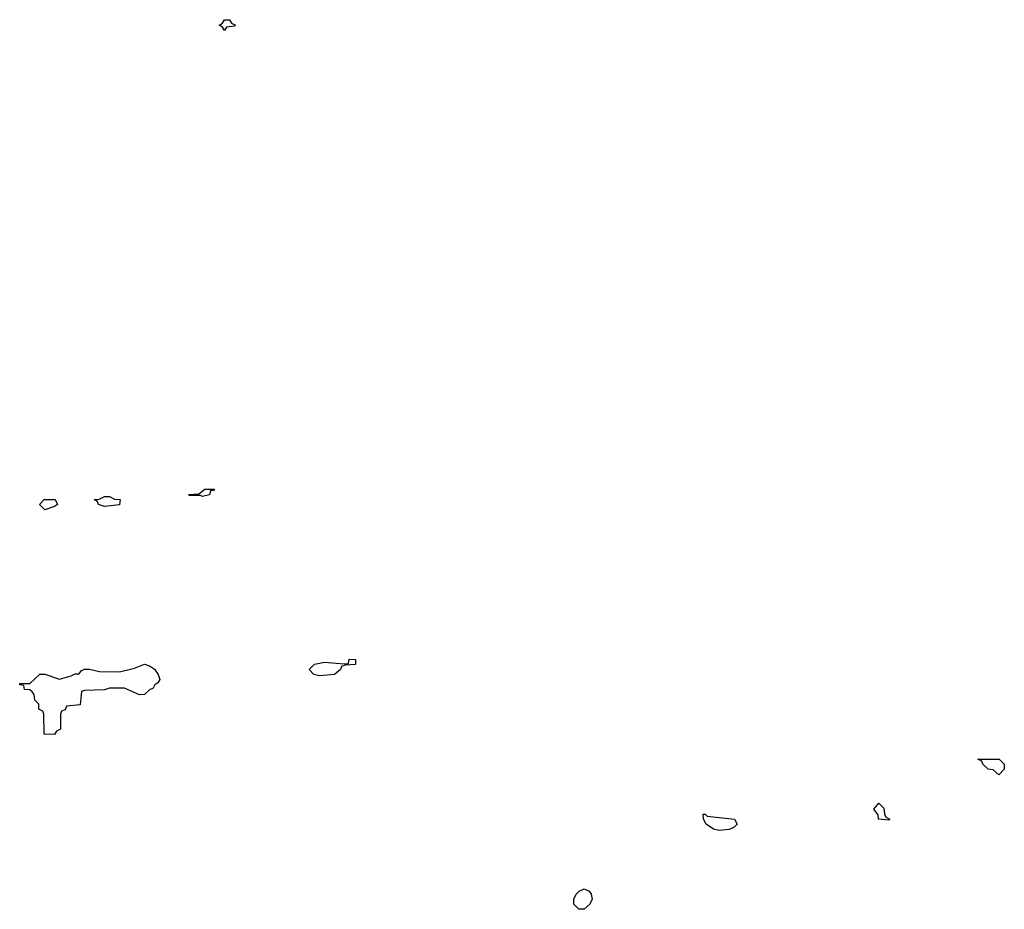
# Model space of a CAD drawing. Header units: inches. Extents: x 2777885 to 2884230, y 684484 to 829189.
# Tile 174 of 239: x 2840030 to 2843972, y 812309 to 815872. Entities that reach past the tile are written whole.
import ezdxf

# ---------------------------------------------------------------- set-up
doc = ezdxf.new("R2010")
doc.units = ezdxf.units.IN
doc.header["$MEASUREMENT"] = 0
doc.layers.add('C8841', color=7, linetype='Continuous')

msp = doc.modelspace()

# ---------------------------------------------------------------- linework, layer by layer
at = {"layer": 'C8841', "color": 6}
for points in [[(2840850, 815828.7), (2840842, 815842), (2840828.7, 815850), (2840842, 815858), (2840850, 815872), (2840870, 815872), (2840878, 815858), (2840894, 815850), (2840890, 815846), (2840858, 815842)], [(2840762, 813962), (2840754, 813966), (2840710, 813966), (2840706, 813970), (2840747.3, 813972.7), (2840771.3, 813991.3), (2840810, 813992), (2840806, 813986), (2840794, 813986), (2840790, 813968.7)], [(2840130, 813909.4), (2840109.2, 813930), (2840128, 813950), (2840172, 813950), (2840182, 813930), (2840170, 813922)], [(2840370, 813922), (2840346, 813930), (2840342, 813942), (2840328.7, 813950), (2840348.7, 813951.3), (2840370, 813962), (2840390, 813962), (2840410, 813952), (2840432, 813950), (2840430, 813928.7)], [(2840510, 813168), (2840450, 813195.3), (2840390, 813195.3), (2840370, 813188), (2840290, 813186), (2840278, 813182), (2840272.7, 813127.3), (2840218, 813122), (2840212.7, 813107.3), (2840198, 813102), (2840194, 813090), (2840194, 813030), (2840178, 813022), (2840170, 813008.7), (2840128, 813010), (2840126, 813090), (2840122, 813102), (2840106, 813110), (2840106, 813130), (2840090, 813146), (2840088, 813170), (2840080.4, 813180.4), (2840070, 813188), (2840049.2, 813189.2), (2840046, 813206), (2840030, 813208), (2840030, 813214), (2840070, 813214), (2840110, 813250.8), (2840130, 813251), (2840190, 813231.3), (2840236.4, 813243.6), (2840252, 813252), (2840268, 813252), (2840276.4, 813263.6), (2840290, 813271.3), (2840310, 813271.3), (2840350, 813261), (2840430, 813260.7), (2840490, 813274.8), (2840530, 813290.8), (2840550, 813284.7), (2840570, 813271.3), (2840584.7, 813250), (2840591.3, 813230), (2840583.6, 813216.4), (2840571.6, 813208.4), (2840564.7, 813195.3), (2840550, 813188), (2840530, 813168.7)], [(2841230, 813244), (2841208, 813250), (2841189, 813270), (2841210, 813290.8), (2841250, 813298.8), (2841328.4, 813291.6), (2841346, 813294), (2841349.4, 813310.6), (2841374, 813310), (2841374, 813290), (2841332.7, 813287.3), (2841318, 813282), (2841314, 813270), (2841290, 813249.2)], [(2843950, 812848), (2843928, 812868), (2843908, 812870), (2843886, 812890), (2843882, 812902), (2843866, 812910), (2843952, 812910), (2843972, 812890), (2843972, 812870)], [(2843510, 812666), (2843468, 812670), (2843467.3, 812687.3), (2843449.2, 812710), (2843470, 812734), (2843490, 812714), (2843492, 812692), (2843498, 812678), (2843514, 812670)], [(2842830, 812624), (2842808, 812630), (2842778, 812650), (2842768, 812670), (2842766, 812690), (2842774, 812690), (2842782, 812682), (2842892, 812670), (2842902, 812650), (2842890, 812638), (2842870, 812629)], [(2842290, 812309), (2842268, 812310), (2842249, 812330), (2842249, 812350), (2842258, 812370), (2842270, 812382), (2842290, 812391.3), (2842310, 812382), (2842318, 812370), (2842322, 812350), (2842312, 812330)]]:
    msp.add_lwpolyline(points, close=True, dxfattribs=at)

doc.saveas('drawing.dxf')
